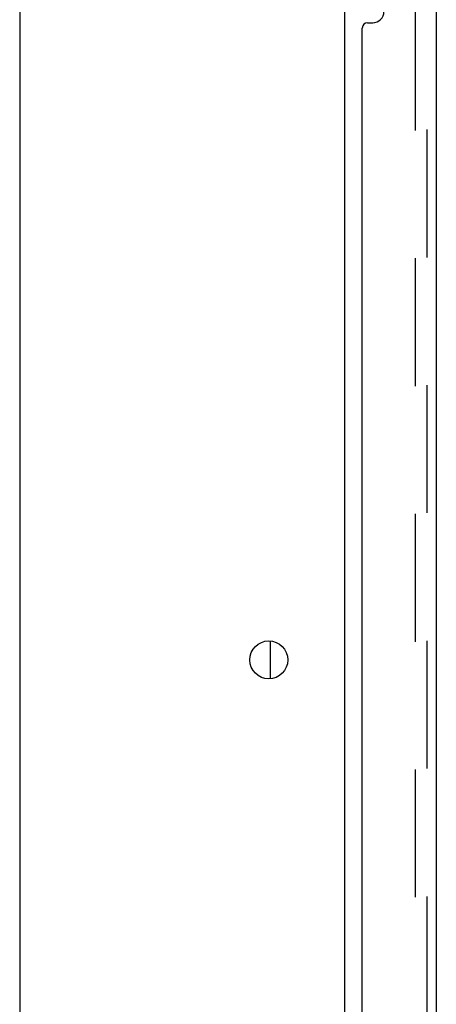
# Model space of a CAD drawing. Header units: inches. Extents: x 0 to 268, y 0 to 174.
# Tile 9 of 77: x 25.81 to 30.61, y 107.68 to 119.05. Entities that reach past the tile are written whole.
import ezdxf

# ---------------------------------------------------------------- set-up
doc = ezdxf.new("R2010")
doc.units = ezdxf.units.IN
doc.header["$LTSCALE"] = 14.749625
doc.header["$MEASUREMENT"] = 0
doc.linetypes.add('HIDDEN', pattern=[0.2, 0.1, -0.1])
doc.layers.get('0').update_dxf_attribs({"linetype": 'CONTINUOUS'})
for name, color, linetype in [('DEFAULT_2', 8, 'HIDDEN'), ('LEFTHAND_DOOR_ASSEMBLY', 7, 'CONTINUOUS'), ('RIGHTHAND_DOOR_ASSEMBLY', 7, 'CONTINUOUS')]:
    doc.layers.add(name, color=color, linetype=linetype)

msp = doc.modelspace()

# ---------------------------------------------------------------- linework, layer by layer
at = {"color": 3, "linetype": 'Continuous'}
for p, q in [((25.806, 124.907), (25.806, 50.532)), ((29.556, 124.959), (29.556, 51.855))]:
    msp.add_line(p, q, dxfattribs=at)
at = {"color": 7, "linetype": 'Continuous'}
msp.add_line((28.702, 111.44), (28.702, 111.875), dxfattribs=at)
at = {"color": 3, "linetype": 'Continuous'}
msp.add_circle((28.681, 111.657), 0.219, dxfattribs=at)
at = {"layer": 'DEFAULT_2', "color": 8, "linetype": 'HIDDEN'}
msp.add_line((30.369, 125.142), (30.369, 51.673), dxfattribs=at)
at = {"layer": 'LEFTHAND_DOOR_ASSEMBLY', "color": 8, "linetype": 'HIDDEN'}
msp.add_line((30.51, 51.404), (30.51, 125.411), dxfattribs=at)
at = {"layer": 'LEFTHAND_DOOR_ASSEMBLY', "color": 3, "linetype": 'Continuous'}
for p, q in [((30.614, 120.157), (30.614, 99.657)), ((29.82, 119.01), (29.88, 119.01)), ((29.76, 100.865), (29.76, 118.95))]:
    msp.add_line(p, q, dxfattribs=at)
for centre, radius, start, end in [((29.88, 119.14), 0.13, 270, 360), ((29.82, 118.95), 0.06, 90, 180)]:
    msp.add_arc(centre, radius, start, end, dxfattribs=at)
at = {"layer": 'RIGHTHAND_DOOR_ASSEMBLY', "color": 8, "linetype": 'HIDDEN'}
msp.add_line((30.51, 51.404), (30.51, 125.411), dxfattribs=at)

doc.saveas('drawing.dxf')
